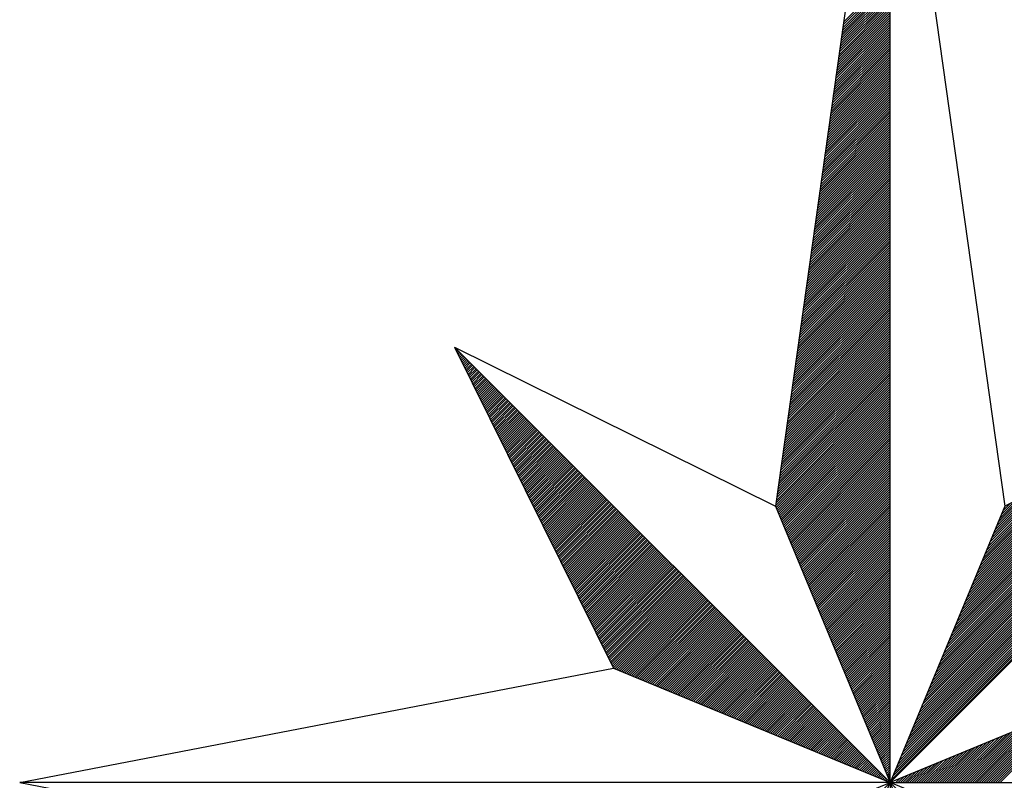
# Model space of a CAD drawing. Header units: metres. Extents: x 183400 to 184400, y 422200 to 427800.
# Tile 181 of 221: x 184060 to 184077, y 426967 to 426980. Entities that reach past the tile are written whole.
import ezdxf

# ---------------------------------------------------------------- set-up
doc = ezdxf.new("R2010")
doc.units = ezdxf.units.M
doc.layers.add('N_MK2', color=7, linetype='Continuous')
doc.layers.add('방위표', color=7, linetype='Continuous')

# ---------------------------------------------------------------- blocks, each defined once
blk = doc.blocks.new('N_MK2')
at = {"layer": '방위표', "color": 7, "linetype": 'Continuous'}
blk.add_lwpolyline([(-106.029, 0), (-33.696, -13.958), (0, 0), (-53.049, -53.048), (-13.958, -33.696), (0, 0), (0, -106.029), (13.958, -33.696), (0, 0), (53.048, -53.049), (33.696, -13.958), (0, 0), (106.028, 0), (33.696, 13.958), (0, 0), (53.049, 53.049), (13.958, 33.696), (0, 0), (0, 133.028), (-13.958, 33.696), (0, 0), (-53.049, 53.049), (-33.696, 13.958), (0, 0)], close=True, dxfattribs=at)
for points in [[(0, 133.028), (13.958, 33.696)], [(-5.86, 91.325), (0, 97.185)], [(-5.814, 91.654), (0, 97.468)], [(-5.768, 91.983), (0, 97.751)], [(-5.721, 92.312), (0, 98.034)], [(-5.675, 92.641), (0, 98.317)], [(-6.045, 90.009), (0, 96.054)], [(-5.999, 90.338), (0, 96.337)], [(-5.953, 90.667), (0, 96.619)], [(-5.906, 90.996), (0, 96.902)], [(-6.23, 88.692), (0, 94.922)], [(-6.184, 89.022), (0, 95.205)], [(-6.137, 89.351), (0, 95.488)], [(-6.091, 89.68), (0, 95.771)], [(-6.415, 87.376), (0, 93.791)], [(-6.369, 87.705), (0, 94.074)], [(-6.322, 88.034), (0, 94.357)], [(-6.276, 88.363), (0, 94.64)], [(-6.646, 85.731), (0, 92.377)], [(-6.6, 86.06), (0, 92.66)], [(-6.554, 86.389), (0, 92.943)], [(-6.507, 86.718), (0, 93.225)], [(-6.461, 87.047), (0, 93.508)], [(-6.831, 84.414), (0, 91.245)], [(-6.785, 84.743), (0, 91.528)], [(-6.739, 85.073), (0, 91.811)], [(-6.692, 85.402), (0, 92.094)], [(-7.016, 83.098), (0, 90.114)], [(-6.97, 83.427), (0, 90.397)], [(-6.924, 83.756), (0, 90.68)], [(-6.877, 84.085), (0, 90.963)], [(-7.201, 81.782), (0, 88.983)], [(-7.155, 82.111), (0, 89.266)], [(-7.109, 82.44), (0, 89.548)], [(-7.062, 82.769), (0, 89.831)], [(-7.432, 80.136), (0, 87.569)], [(-7.386, 80.465), (0, 87.851)], [(-7.34, 80.794), (0, 88.134)], [(-7.294, 81.123), (0, 88.417)], [(-7.247, 81.453), (0, 88.7)], [(-7.617, 78.82), (0, 86.437)], [(-7.571, 79.149), (0, 86.72)], [(-7.525, 79.478), (0, 87.003)], [(-7.479, 79.807), (0, 87.286)], [(-7.802, 77.504), (0, 85.306)], [(-7.756, 77.833), (0, 85.589)], [(-7.71, 78.162), (0, 85.871)], [(-7.663, 78.491), (0, 86.154)], [(-7.987, 76.187), (0, 84.174)], [(-7.941, 76.516), (0, 84.457)], [(-7.895, 76.845), (0, 84.74)], [(-7.848, 77.174), (0, 85.023)], [(-8.218, 74.542), (0, 82.76)], [(-8.172, 74.871), (0, 83.043)], [(-8.126, 75.2), (0, 83.326)], [(-8.08, 75.529), (0, 83.609)], [(-8.033, 75.858), (0, 83.892)], [(-8.403, 73.225), (0, 81.629)], [(-8.357, 73.555), (0, 81.912)], [(-8.311, 73.884), (0, 82.194)], [(-8.265, 74.213), (0, 82.477)], [(-8.588, 71.909), (0, 80.497)], [(-8.542, 72.238), (0, 80.78)], [(-8.496, 72.567), (0, 81.063)], [(-8.45, 72.896), (0, 81.346)], [(-8.773, 70.593), (0, 79.366)], [(-8.727, 70.922), (0, 79.649)], [(-8.681, 71.251), (0, 79.932)], [(-8.635, 71.58), (0, 80.215)], [(-8.958, 69.276), (0, 78.235)], [(-8.912, 69.605), (0, 78.518)], [(-8.866, 69.935), (0, 78.8)], [(-8.82, 70.264), (0, 79.083)], [(-9.19, 67.631), (0, 76.82)], [(-9.143, 67.96), (0, 77.103)], [(-9.097, 68.289), (0, 77.386)], [(-9.051, 68.618), (0, 77.669)], [(-9.005, 68.947), (0, 77.952)], [(-9.374, 66.315), (0, 75.689)], [(-9.328, 66.644), (0, 75.972)], [(-9.282, 66.973), (0, 76.255)], [(-9.236, 67.302), (0, 76.538)], [(-9.559, 64.998), (0, 74.558)], [(-9.513, 65.327), (0, 74.841)], [(-9.467, 65.656), (0, 75.123)], [(-9.421, 65.986), (0, 75.406)], [(-9.744, 63.682), (0, 73.426)], [(-9.698, 64.011), (0, 73.709)], [(-9.652, 64.34), (0, 73.992)], [(-9.606, 64.669), (0, 74.275)], [(-9.976, 62.036), (0, 72.012)], [(-9.929, 62.366), (0, 72.295)], [(-9.883, 62.695), (0, 72.578)], [(-9.837, 63.024), (0, 72.861)], [(-9.791, 63.353), (0, 73.143)], [(-10.161, 60.72), (0, 70.881)], [(-10.114, 61.049), (0, 71.164)], [(-10.068, 61.378), (0, 71.446)], [(-10.022, 61.707), (0, 71.729)], [(-10.346, 59.404), (0, 69.749)], [(-10.299, 59.733), (0, 70.032)], [(-10.253, 60.062), (0, 70.315)], [(-10.207, 60.391), (0, 70.598)], [(-10.531, 58.087), (0, 68.618)], [(-10.484, 58.417), (0, 68.901)], [(-10.438, 58.746), (0, 69.184)], [(-10.392, 59.075), (0, 69.467)], [(-10.762, 56.442), (0, 67.204)], [(-10.716, 56.771), (0, 67.487)], [(-10.669, 57.1), (0, 67.769)], [(-10.623, 57.429), (0, 68.052)], [(-10.577, 57.758), (0, 68.335)], [(-10.947, 55.126), (0, 66.072)], [(-10.9, 55.455), (0, 66.355)], [(-10.854, 55.784), (0, 66.638)], [(-10.808, 56.113), (0, 66.921)], [(-11.132, 53.809), (0, 64.941)], [(-11.085, 54.138), (0, 65.224)], [(-11.039, 54.468), (0, 65.507)], [(-10.993, 54.797), (0, 65.79)], [(-11.317, 52.493), (0, 63.81)], [(-11.27, 52.822), (0, 64.093)], [(-11.224, 53.151), (0, 64.375)], [(-11.178, 53.48), (0, 64.658)], [(-11.548, 50.848), (0, 62.395)], [(-11.502, 51.177), (0, 62.678)], [(-11.455, 51.506), (0, 62.961)], [(-11.409, 51.835), (0, 63.244)], [(-11.363, 52.164), (0, 63.527)], [(-11.733, 49.531), (0, 61.264)], [(-11.687, 49.86), (0, 61.547)], [(-11.64, 50.189), (0, 61.83)], [(-11.594, 50.518), (0, 62.113)], [(-11.918, 48.215), (0, 60.133)], [(-11.872, 48.544), (0, 60.416)], [(-11.825, 48.873), (0, 60.698)], [(-11.779, 49.202), (0, 60.981)], [(-12.103, 46.899), (0, 59.001)], [(-12.057, 47.228), (0, 59.284)], [(-12.01, 47.557), (0, 59.567)], [(-11.964, 47.886), (0, 59.85)], [(-12.334, 45.253), (0, 57.587)], [(-12.288, 45.582), (0, 57.87)], [(-12.242, 45.911), (0, 58.153)], [(-12.195, 46.24), (0, 58.436)], [(-12.149, 46.569), (0, 58.718)], [(-12.519, 43.937), (0, 56.456)], [(-12.473, 44.266), (0, 56.739)], [(-12.426, 44.595), (0, 57.021)], [(-12.38, 44.924), (0, 57.304)], [(-12.704, 42.62), (0, 55.324)], [(-12.658, 42.949), (0, 55.607)], [(-12.611, 43.279), (0, 55.89)], [(-12.565, 43.608), (0, 56.173)], [(-12.889, 41.304), (0, 54.193)], [(-12.843, 41.633), (0, 54.476)], [(-12.796, 41.962), (0, 54.759)], [(-12.75, 42.291), (0, 55.042)], [(-53.049, 53.049), (-13.958, 33.696)], [(-53.001, 52.952), (-52.977, 52.977)], [(-52.907, 52.763), (-52.835, 52.835)], [(-13.12, 39.659), (0, 52.779)], [(-13.074, 39.988), (0, 53.062)], [(-13.028, 40.317), (0, 53.344)], [(-12.981, 40.646), (0, 53.627)], [(-12.935, 40.975), (0, 53.91)], [(0.12, 0.29), (52.713, 52.882)], [(-52.814, 52.574), (-52.694, 52.694)], [(-52.72, 52.385), (-52.552, 52.552)], [(-52.626, 52.196), (-52.411, 52.411)], [(-52.533, 52.006), (-52.27, 52.27)], [(-52.439, 51.817), (-52.128, 52.128)], [(-52.345, 51.628), (-51.987, 51.987)], [(-52.252, 51.439), (-51.845, 51.845)], [(-52.158, 51.25), (-51.704, 51.704)], [(-13.305, 38.342), (0, 51.647)], [(-13.259, 38.671), (0, 51.93)], [(-13.213, 39), (0, 52.213)], [(-13.166, 39.33), (0, 52.496)], [(0.32, 0.773), (52.152, 52.605)], [(0.52, 1.256), (51.592, 52.328)], [(0.72, 1.739), (51.032, 52.05)], [(0.92, 2.221), (50.472, 51.773)], [(-52.064, 51.06), (-51.562, 51.562)], [(-51.971, 50.871), (-51.421, 51.421)], [(-51.877, 50.682), (-51.28, 51.28)], [(-51.784, 50.493), (-51.138, 51.138)], [(-51.69, 50.304), (-50.997, 50.997)], [(-51.596, 50.114), (-50.855, 50.855)], [(-51.503, 49.925), (-50.714, 50.714)], [(-51.409, 49.736), (-50.572, 50.572)], [(-51.315, 49.547), (-50.431, 50.431)], [(-13.49, 37.026), (0, 50.516)], [(-13.444, 37.355), (0, 50.799)], [(-13.398, 37.684), (0, 51.082)], [(-13.351, 38.013), (0, 51.365)], [(1.12, 2.704), (49.912, 51.496)], [(1.32, 3.187), (49.351, 51.218)], [(1.52, 3.67), (48.791, 50.941)], [(1.72, 4.153), (48.231, 50.664)], [(1.92, 4.636), (47.671, 50.386)], [(-51.222, 49.358), (-50.29, 50.29)], [(-51.128, 49.169), (-50.148, 50.148)], [(-51.034, 48.979), (-50.007, 50.007)], [(-50.941, 48.79), (-49.865, 49.865)], [(-50.847, 48.601), (-49.724, 49.724)], [(-50.753, 48.412), (-49.583, 49.583)], [(-50.66, 48.223), (-49.441, 49.441)], [(-50.566, 48.033), (-49.3, 49.3)], [(-13.675, 35.71), (0, 49.385)], [(-13.629, 36.039), (0, 49.667)], [(-13.583, 36.368), (0, 49.95)], [(-13.536, 36.697), (0, 50.233)], [(2.12, 5.119), (47.111, 50.109)], [(2.32, 5.602), (46.551, 49.832)], [(2.52, 6.084), (45.99, 49.554)], [(2.72, 6.567), (45.43, 49.277)], [(-50.472, 47.844), (-49.158, 49.158)], [(-50.379, 47.655), (-49.017, 49.017)], [(-50.285, 47.466), (-48.875, 48.875)], [(-50.191, 47.277), (-48.734, 48.734)], [(-50.098, 47.088), (-48.593, 48.593)], [(-50.004, 46.898), (-48.451, 48.451)], [(-49.91, 46.709), (-48.31, 48.31)], [(-49.817, 46.52), (-48.168, 48.168)], [(-49.723, 46.331), (-48.027, 48.027)], [(-13.86, 34.393), (0, 48.253)], [(-13.814, 34.722), (0, 48.536)], [(-13.768, 35.051), (0, 48.819)], [(-13.721, 35.381), (0, 49.102)], [(2.92, 7.05), (44.87, 49)], [(3.12, 7.533), (44.31, 48.723)], [(3.32, 8.016), (43.75, 48.445)], [(3.52, 8.499), (43.19, 48.168)], [(-49.629, 46.142), (-47.885, 47.885)], [(-49.536, 45.952), (-47.744, 47.744)], [(-49.442, 45.763), (-47.603, 47.603)], [(-49.348, 45.574), (-47.461, 47.461)], [(-49.255, 45.385), (-47.32, 47.32)], [(-49.161, 45.196), (-47.178, 47.178)], [(-49.067, 45.007), (-47.037, 47.037)], [(-48.974, 44.817), (-46.896, 46.896)], [(-13.953, 33.735), (0, 47.688)], [(-13.906, 34.064), (0, 47.97)], [(-13.885, 33.52), (0, 47.405)], [(-13.802, 33.32), (0, 47.122)], [(-13.719, 33.12), (0, 46.839)], [(3.72, 8.982), (42.629, 47.891)], [(3.92, 9.464), (42.069, 47.613)], [(4.12, 9.947), (41.509, 47.336)], [(4.321, 10.43), (40.949, 47.059)], [(4.521, 10.913), (40.389, 46.781)], [(-48.88, 44.628), (-46.754, 46.754)], [(-48.786, 44.439), (-46.613, 46.613)], [(-48.693, 44.25), (-46.471, 46.471)], [(-48.599, 44.061), (-46.33, 46.33)], [(-48.505, 43.871), (-46.188, 46.188)], [(-48.412, 43.682), (-46.047, 46.047)], [(-48.318, 43.493), (-45.906, 45.906)], [(-48.224, 43.304), (-45.764, 45.764)], [(-48.131, 43.115), (-45.623, 45.623)], [(-13.636, 32.92), (0, 46.556)], [(-13.554, 32.72), (0, 46.273)], [(-13.471, 32.52), (0, 45.991)], [(-13.388, 32.32), (0, 45.708)], [(4.721, 11.396), (39.829, 46.504)], [(4.921, 11.879), (39.268, 46.227)], [(5.121, 12.362), (38.708, 45.949)], [(5.321, 12.844), (38.148, 45.672)], [(-48.037, 42.926), (-45.481, 45.481)], [(-47.943, 42.736), (-45.34, 45.34)], [(-47.85, 42.547), (-45.198, 45.198)], [(-47.756, 42.358), (-45.057, 45.057)], [(-47.662, 42.169), (-44.916, 44.916)], [(-47.569, 41.98), (-44.774, 44.774)], [(-47.475, 41.79), (-44.633, 44.633)], [(-47.381, 41.601), (-44.491, 44.491)], [(-13.305, 32.12), (0, 45.425)], [(-13.222, 31.92), (0, 45.142)], [(-13.139, 31.72), (0, 44.859)], [(-13.057, 31.52), (0, 44.576)], [(5.521, 13.327), (37.588, 45.395)], [(5.721, 13.81), (37.028, 45.117)], [(5.921, 14.293), (36.468, 44.84)], [(6.121, 14.776), (35.907, 44.563)], [(-47.288, 41.412), (-44.35, 44.35)], [(-47.194, 41.223), (-44.209, 44.209)], [(-47.101, 41.034), (-44.067, 44.067)], [(-47.007, 40.845), (-43.926, 43.926)], [(-46.913, 40.655), (-43.784, 43.784)], [(-46.82, 40.466), (-43.643, 43.643)], [(-46.726, 40.277), (-43.501, 43.501)], [(-46.632, 40.088), (-43.36, 43.36)], [(-46.539, 39.899), (-43.219, 43.219)], [(-12.974, 31.32), (0, 44.293)], [(-12.891, 31.12), (0, 44.011)], [(-12.808, 30.92), (0, 43.728)], [(-12.725, 30.72), (0, 43.445)], [(6.321, 15.259), (35.347, 44.285)], [(6.521, 15.742), (34.787, 44.008)], [(6.721, 16.224), (34.227, 43.731)], [(6.921, 16.707), (33.667, 43.453)], [(-46.445, 39.709), (-43.077, 43.077)], [(-46.351, 39.52), (-42.936, 42.936)], [(-46.258, 39.331), (-42.794, 42.794)], [(-46.164, 39.142), (-42.653, 42.653)], [(-46.07, 38.953), (-42.511, 42.511)], [(-45.977, 38.763), (-42.37, 42.37)], [(-45.883, 38.574), (-42.229, 42.229)], [(-45.789, 38.385), (-42.087, 42.087)], [(-12.642, 30.52), (0, 43.162)], [(-12.559, 30.32), (0, 42.879)], [(-12.477, 30.12), (0, 42.596)], [(-12.394, 29.92), (0, 42.314)], [(-12.311, 29.72), (0, 42.031)], [(7.121, 17.19), (33.107, 43.176)], [(7.321, 17.673), (32.546, 42.899)], [(7.521, 18.156), (31.986, 42.621)], [(7.721, 18.639), (31.426, 42.344)], [(7.921, 19.122), (30.866, 42.067)], [(-45.696, 38.196), (-41.946, 41.946)], [(-45.602, 38.007), (-41.804, 41.804)], [(-45.508, 37.818), (-41.663, 41.663)], [(-45.415, 37.628), (-41.522, 41.522)], [(-45.321, 37.439), (-41.38, 41.38)], [(-45.227, 37.25), (-41.239, 41.239)], [(-45.134, 37.061), (-41.097, 41.097)], [(-45.04, 36.872), (-40.956, 40.956)], [(-44.946, 36.682), (-40.814, 40.814)], [(-12.228, 29.52), (0, 41.748)], [(-12.145, 29.32), (0, 41.465)], [(-12.062, 29.12), (0, 41.182)], [(-11.98, 28.92), (0, 40.899)], [(8.121, 19.604), (30.306, 41.789)], [(8.321, 20.087), (29.746, 41.512)], [(8.521, 20.57), (29.185, 41.235)], [(8.721, 21.053), (28.625, 40.957)], [(-44.853, 36.493), (-40.673, 40.673)], [(-44.759, 36.304), (-40.532, 40.532)], [(-44.665, 36.115), (-40.39, 40.39)], [(-44.572, 35.926), (-40.249, 40.249)], [(-44.478, 35.737), (-40.107, 40.107)], [(-44.384, 35.547), (-39.966, 39.966)], [(-44.291, 35.358), (-39.824, 39.824)], [(-44.197, 35.169), (-39.683, 39.683)], [(-11.897, 28.72), (0, 40.617)], [(-11.814, 28.52), (0, 40.334)], [(-11.731, 28.32), (0, 40.051)], [(-11.648, 28.12), (0, 39.768)], [(8.921, 21.536), (28.065, 40.68)], [(9.121, 22.019), (27.505, 40.403)], [(9.321, 22.502), (26.945, 40.125)], [(9.521, 22.984), (26.385, 39.848)], [(-44.103, 34.98), (-39.542, 39.542)], [(-44.01, 34.791), (-39.4, 39.4)], [(-43.916, 34.601), (-39.259, 39.259)], [(-43.822, 34.412), (-39.117, 39.117)], [(-43.729, 34.223), (-38.976, 38.976)], [(-43.635, 34.034), (-38.834, 38.834)], [(-43.541, 33.845), (-38.693, 38.693)], [(-43.448, 33.656), (-38.552, 38.552)], [(-43.354, 33.466), (-38.41, 38.41)], [(-11.565, 27.92), (0, 39.485)], [(-11.482, 27.72), (0, 39.202)], [(-11.4, 27.52), (0, 38.919)], [(-11.317, 27.32), (0, 38.637)], [(9.721, 23.467), (25.824, 39.571)], [(9.921, 23.95), (25.264, 39.293)], [(10.121, 24.433), (24.704, 39.016)], [(10.321, 24.916), (24.144, 38.739)], [(10.521, 25.399), (23.584, 38.461)], [(-43.26, 33.277), (-38.269, 38.269)], [(-43.167, 33.088), (-38.127, 38.127)], [(-43.073, 32.899), (-37.986, 37.986)], [(-42.979, 32.71), (-37.845, 37.845)], [(-42.886, 32.52), (-37.703, 37.703)], [(-42.792, 32.331), (-37.562, 37.562)], [(-42.698, 32.142), (-37.42, 37.42)], [(-42.605, 31.953), (-37.279, 37.279)], [(-11.234, 27.12), (0, 38.354)], [(-11.151, 26.92), (0, 38.071)], [(-11.068, 26.72), (0, 37.788)], [(-10.985, 26.52), (0, 37.505)], [(-10.903, 26.32), (0, 37.222)], [(10.721, 25.882), (23.024, 38.184)], [(10.921, 26.364), (22.463, 37.907)], [(11.121, 26.847), (21.903, 37.629)], [(11.321, 27.33), (21.343, 37.352)], [(-42.511, 31.764), (-37.137, 37.137)], [(-42.418, 31.575), (-36.996, 36.996)], [(-42.324, 31.385), (-36.855, 36.855)], [(-42.23, 31.196), (-36.713, 36.713)], [(-42.137, 31.007), (-36.572, 36.572)], [(-42.043, 30.818), (-36.43, 36.43)], [(-41.949, 30.629), (-36.289, 36.289)], [(-41.856, 30.439), (-36.147, 36.147)], [(-41.762, 30.25), (-36.006, 36.006)], [(-10.82, 26.12), (0, 36.94)], [(-10.737, 25.92), (0, 36.657)], [(-10.654, 25.72), (0, 36.374)], [(-10.571, 25.52), (0, 36.091)], [(11.521, 27.813), (20.783, 37.075)], [(11.721, 28.296), (20.223, 36.797)], [(11.921, 28.779), (19.662, 36.52)], [(12.121, 29.262), (19.102, 36.243)], [(-41.668, 30.061), (-35.865, 35.865)], [(-41.575, 29.872), (-35.723, 35.723)], [(-41.481, 29.683), (-35.582, 35.582)], [(-41.387, 29.494), (-35.44, 35.44)], [(-41.294, 29.304), (-35.299, 35.299)], [(-41.2, 29.115), (-35.158, 35.158)], [(-41.106, 28.926), (-35.016, 35.016)], [(-41.013, 28.737), (-34.875, 34.875)], [(-10.488, 25.32), (0, 35.808)], [(-10.405, 25.12), (0, 35.525)], [(-10.323, 24.92), (0, 35.242)], [(-10.24, 24.72), (0, 34.96)], [(12.321, 29.745), (18.542, 35.966)], [(12.521, 30.227), (17.982, 35.688)], [(12.721, 30.71), (17.422, 35.411)], [(12.921, 31.193), (16.862, 35.134)], [(13.121, 31.676), (16.301, 34.856)], [(-40.919, 28.548), (-34.733, 34.733)], [(-40.825, 28.358), (-34.592, 34.592)], [(-40.732, 28.169), (-34.45, 34.45)], [(-40.638, 27.98), (-34.309, 34.309)], [(-40.544, 27.791), (-34.168, 34.168)], [(-40.451, 27.602), (-34.026, 34.026)], [(-40.357, 27.412), (-33.885, 33.885)], [(-40.263, 27.223), (-33.743, 33.743)], [(-40.17, 27.034), (-33.602, 33.602)], [(-10.157, 24.52), (0, 34.677)], [(-10.074, 24.32), (0, 34.394)], [(-9.991, 24.12), (0, 34.111)], [(-9.908, 23.92), (0, 33.828)], [(13.321, 32.159), (15.741, 34.579)], [(13.521, 32.642), (15.181, 34.302)], [(13.721, 33.125), (14.621, 34.024)], [(-40.076, 26.845), (-33.46, 33.46)], [(-39.982, 26.656), (-33.319, 33.319)], [(-39.889, 26.467), (-33.178, 33.178)], [(-39.795, 26.277), (-33.036, 33.036)], [(-39.701, 26.088), (-32.895, 32.895)], [(-39.608, 25.899), (-32.753, 32.753)], [(-39.514, 25.71), (-32.612, 32.612)], [(-39.42, 25.521), (-32.471, 32.471)], [(-9.826, 23.72), (0, 33.545)], [(-9.743, 23.52), (0, 33.263)], [(-9.66, 23.32), (0, 32.98)], [(-9.577, 23.12), (0, 32.697)], [(-9.494, 22.92), (0, 32.414)], [(-39.327, 25.331), (-32.329, 32.329)], [(-39.233, 25.142), (-32.188, 32.188)], [(-39.139, 24.953), (-32.046, 32.046)], [(-39.046, 24.764), (-31.905, 31.905)], [(-38.952, 24.575), (-31.763, 31.763)], [(-38.858, 24.386), (-31.622, 31.622)], [(-38.765, 24.196), (-31.481, 31.481)], [(-38.671, 24.007), (-31.339, 31.339)], [(-38.577, 23.818), (-31.198, 31.198)], [(-9.411, 22.72), (0, 32.131)], [(-9.328, 22.52), (0, 31.848)], [(-9.246, 22.32), (0, 31.566)], [(-9.163, 22.12), (0, 31.283)], [(-38.484, 23.629), (-31.056, 31.056)], [(-38.39, 23.44), (-30.915, 30.915)], [(-38.296, 23.25), (-30.773, 30.773)], [(-38.203, 23.061), (-30.632, 30.632)], [(-38.109, 22.872), (-30.491, 30.491)], [(-38.015, 22.683), (-30.349, 30.349)], [(-37.922, 22.494), (-30.208, 30.208)], [(-37.828, 22.305), (-30.066, 30.066)], [(-9.08, 21.92), (0, 31)], [(-8.997, 21.72), (0, 30.717)], [(-8.914, 21.52), (0, 30.434)], [(-8.831, 21.32), (0, 30.151)], [(-37.735, 22.115), (-29.925, 29.925)], [(-37.641, 21.926), (-29.784, 29.784)], [(-37.547, 21.737), (-29.642, 29.642)], [(-37.454, 21.548), (-29.501, 29.501)], [(-37.36, 21.359), (-29.359, 29.359)], [(-37.266, 21.169), (-29.218, 29.218)], [(-37.173, 20.98), (-29.076, 29.076)], [(-37.079, 20.791), (-28.935, 28.935)], [(-36.985, 20.602), (-28.794, 28.794)], [(-8.749, 21.12), (0, 29.868)], [(-8.666, 20.92), (0, 29.586)], [(-8.583, 20.72), (0, 29.303)], [(-8.5, 20.52), (0, 29.02)], [(-36.892, 20.413), (-28.652, 28.652)], [(-36.798, 20.224), (-28.511, 28.511)], [(-36.704, 20.034), (-28.369, 28.369)], [(-36.611, 19.845), (-28.228, 28.228)], [(-36.517, 19.656), (-28.086, 28.086)], [(-36.423, 19.467), (-27.945, 27.945)], [(-36.33, 19.278), (-27.804, 27.804)], [(-36.236, 19.088), (-27.662, 27.662)], [(-8.417, 20.32), (0, 28.737)], [(-8.334, 20.12), (0, 28.454)], [(-8.251, 19.92), (0, 28.171)], [(-8.169, 19.72), (0, 27.889)], [(-8.086, 19.52), (0, 27.606)], [(-36.142, 18.899), (-27.521, 27.521)], [(-36.049, 18.71), (-27.379, 27.379)], [(-35.955, 18.521), (-27.238, 27.238)], [(-35.861, 18.332), (-27.096, 27.096)], [(-35.768, 18.143), (-26.955, 26.955)], [(-35.674, 17.953), (-26.814, 26.814)], [(-35.58, 17.764), (-26.672, 26.672)], [(-35.487, 17.575), (-26.531, 26.531)], [(-35.393, 17.386), (-26.389, 26.389)], [(-8.003, 19.32), (0, 27.323)], [(-7.92, 19.12), (0, 27.04)], [(-7.837, 18.92), (0, 26.757)], [(-7.754, 18.72), (0, 26.474)], [(-35.299, 17.197), (-26.248, 26.248)], [(-35.206, 17.007), (-26.107, 26.107)], [(-35.112, 16.818), (-25.965, 25.965)], [(-35.018, 16.629), (-25.824, 25.824)], [(-34.925, 16.44), (-25.682, 25.682)], [(-34.831, 16.251), (-25.541, 25.541)], [(-34.737, 16.061), (-25.399, 25.399)], [(-34.644, 15.872), (-25.258, 25.258)], [(-7.672, 18.52), (0, 26.191)], [(-7.589, 18.32), (0, 25.909)], [(-7.506, 18.12), (0, 25.626)], [(-7.423, 17.92), (0, 25.343)], [(-34.55, 15.683), (-25.117, 25.117)], [(-34.456, 15.494), (-24.975, 24.975)], [(-34.363, 15.305), (-24.834, 24.834)], [(-34.269, 15.116), (-24.692, 24.692)], [(-34.175, 14.926), (-24.551, 24.551)], [(-34.082, 14.737), (-24.409, 24.409)], [(-33.988, 14.548), (-24.268, 24.268)], [(-33.894, 14.359), (-24.127, 24.127)], [(-7.34, 17.72), (0, 25.06)], [(-7.257, 17.52), (0, 24.777)], [(-7.174, 17.32), (0, 24.494)], [(-7.092, 17.12), (0, 24.212)], [(-33.801, 14.17), (-23.985, 23.985)], [(-33.707, 13.98), (-23.844, 23.844)], [(-33.52, 13.885), (-23.702, 23.702)], [(-33.32, 13.802), (-23.561, 23.561)], [(-33.12, 13.719), (-23.42, 23.42)], [(-32.92, 13.636), (-23.278, 23.278)], [(-32.72, 13.554), (-23.137, 23.137)], [(-32.52, 13.471), (-22.995, 22.995)], [(-32.32, 13.388), (-22.854, 22.854)], [(-7.009, 16.92), (0, 23.929)], [(-6.926, 16.72), (0, 23.646)], [(-6.843, 16.52), (0, 23.363)], [(-6.76, 16.32), (0, 23.08)], [(-6.677, 16.12), (0, 22.797)], [(-32.12, 13.305), (-22.712, 22.712)], [(-31.92, 13.222), (-22.571, 22.571)], [(-31.72, 13.139), (-22.43, 22.43)], [(-31.52, 13.057), (-22.288, 22.288)], [(-31.32, 12.974), (-22.147, 22.147)], [(-31.12, 12.891), (-22.005, 22.005)], [(-30.92, 12.808), (-21.864, 21.864)], [(-30.72, 12.725), (-21.722, 21.722)], [(-6.595, 15.92), (0, 22.515)], [(-6.512, 15.72), (0, 22.232)], [(-6.429, 15.52), (0, 21.949)], [(-6.346, 15.32), (0, 21.666)], [(-30.52, 12.642), (-21.581, 21.581)], [(-30.32, 12.559), (-21.44, 21.44)], [(-30.12, 12.477), (-21.298, 21.298)], [(-29.92, 12.394), (-21.157, 21.157)], [(-29.72, 12.311), (-21.015, 21.015)], [(-29.52, 12.228), (-20.874, 20.874)], [(-29.32, 12.145), (-20.733, 20.733)], [(-29.12, 12.062), (-20.591, 20.591)], [(-28.92, 11.98), (-20.45, 20.45)], [(-6.263, 15.12), (0, 21.383)], [(-6.18, 14.92), (0, 21.1)], [(-6.097, 14.72), (0, 20.817)], [(-6.015, 14.52), (0, 20.535)], [(-28.72, 11.897), (-20.308, 20.308)], [(-28.52, 11.814), (-20.167, 20.167)], [(-28.32, 11.731), (-20.025, 20.025)], [(-28.12, 11.648), (-19.884, 19.884)], [(-27.92, 11.565), (-19.743, 19.743)], [(-27.72, 11.482), (-19.601, 19.601)], [(-27.52, 11.4), (-19.46, 19.46)], [(-27.32, 11.317), (-19.318, 19.318)], [(-5.932, 14.32), (0, 20.252)], [(-5.849, 14.12), (0, 19.969)], [(-5.766, 13.92), (0, 19.686)], [(-5.683, 13.72), (0, 19.403)], [(-27.12, 11.234), (-19.177, 19.177)], [(-26.92, 11.151), (-19.035, 19.035)], [(-26.72, 11.068), (-18.894, 18.894)], [(-26.52, 10.985), (-18.753, 18.753)], [(-26.32, 10.903), (-18.611, 18.611)], [(-26.12, 10.82), (-18.47, 18.47)], [(-25.92, 10.737), (-18.328, 18.328)], [(-25.72, 10.654), (-18.187, 18.187)], [(-25.52, 10.571), (-18.046, 18.046)], [(-5.6, 13.52), (0, 19.12)], [(-5.518, 13.32), (0, 18.838)], [(-5.435, 13.12), (0, 18.555)], [(-5.352, 12.92), (0, 18.272)], [(-25.32, 10.488), (-17.904, 17.904)], [(-25.12, 10.405), (-17.763, 17.763)], [(-24.92, 10.323), (-17.621, 17.621)], [(-24.72, 10.24), (-17.48, 17.48)], [(-24.52, 10.157), (-17.338, 17.338)], [(-24.32, 10.074), (-17.197, 17.197)], [(-24.12, 9.991), (-17.056, 17.056)], [(-23.92, 9.908), (-16.914, 16.914)], [(-5.269, 12.72), (0, 17.989)], [(-5.186, 12.52), (0, 17.706)], [(-5.103, 12.32), (0, 17.423)], [(-5.021, 12.12), (0, 17.141)], [(-4.938, 11.92), (0, 16.858)], [(-23.72, 9.826), (-16.773, 16.773)], [(-23.52, 9.743), (-16.631, 16.631)], [(-23.32, 9.66), (-16.49, 16.49)], [(-23.12, 9.577), (-16.348, 16.348)], [(-22.92, 9.494), (-16.207, 16.207)], [(-22.72, 9.411), (-16.066, 16.066)], [(-22.52, 9.328), (-15.924, 15.924)], [(-22.32, 9.246), (-15.783, 15.783)], [(-22.12, 9.163), (-15.641, 15.641)], [(-4.855, 11.72), (0, 16.575)], [(-4.772, 11.52), (0, 16.292)], [(-4.689, 11.32), (0, 16.009)], [(-4.606, 11.12), (0, 15.726)], [(-21.92, 9.08), (-15.5, 15.5)], [(-21.72, 8.997), (-15.358, 15.358)], [(-21.52, 8.914), (-15.217, 15.217)], [(-21.32, 8.831), (-15.076, 15.076)], [(-21.12, 8.749), (-14.934, 14.934)], [(-20.92, 8.666), (-14.793, 14.793)], [(-20.72, 8.583), (-14.651, 14.651)], [(-20.52, 8.5), (-14.51, 14.51)], [(-4.523, 10.92), (0, 15.443)], [(-4.441, 10.72), (0, 15.161)], [(-4.358, 10.52), (0, 14.878)], [(-4.275, 10.32), (0, 14.595)], [(-106.029, 0), (-33.696, 13.958)], [(-20.32, 8.417), (-14.369, 14.369)], [(-20.12, 8.334), (-14.227, 14.227)], [(-19.92, 8.251), (-14.086, 14.086)], [(-19.72, 8.169), (-13.944, 13.944)], [(-19.52, 8.086), (-13.803, 13.803)], [(-19.32, 8.003), (-13.661, 13.661)], [(-19.12, 7.92), (-13.52, 13.52)], [(-18.92, 7.837), (-13.379, 13.379)], [(-18.72, 7.754), (-13.237, 13.237)], [(-4.192, 10.12), (0, 14.312)], [(-4.109, 9.92), (0, 14.029)], [(-4.026, 9.72), (0, 13.746)], [(-3.944, 9.52), (0, 13.464)], [(-18.52, 7.672), (-13.096, 13.096)], [(-18.32, 7.589), (-12.954, 12.954)], [(-18.12, 7.506), (-12.813, 12.813)], [(-17.92, 7.423), (-12.671, 12.671)], [(-17.72, 7.34), (-12.53, 12.53)], [(-17.52, 7.257), (-12.389, 12.389)], [(-17.32, 7.174), (-12.247, 12.247)], [(-17.12, 7.092), (-12.106, 12.106)], [(-3.861, 9.32), (0, 13.181)], [(-3.778, 9.12), (0, 12.898)], [(-3.695, 8.92), (0, 12.615)], [(-3.612, 8.72), (0, 12.332)], [(-3.529, 8.52), (0, 12.049)], [(-16.92, 7.009), (-11.964, 11.964)], [(-16.72, 6.926), (-11.823, 11.823)], [(-16.52, 6.843), (-11.682, 11.682)], [(-16.32, 6.76), (-11.54, 11.54)], [(-16.12, 6.677), (-11.399, 11.399)], [(-15.92, 6.595), (-11.257, 11.257)], [(-15.72, 6.512), (-11.116, 11.116)], [(-15.52, 6.429), (-10.974, 10.974)], [(-15.32, 6.346), (-10.833, 10.833)], [(-3.446, 8.32), (0, 11.766)], [(-3.364, 8.12), (0, 11.484)], [(-3.281, 7.92), (0, 11.201)], [(-3.198, 7.72), (0, 10.918)], [(-15.12, 6.263), (-10.692, 10.692)], [(-14.92, 6.18), (-10.55, 10.55)], [(-14.72, 6.098), (-10.409, 10.409)], [(-14.52, 6.015), (-10.267, 10.267)], [(-14.32, 5.932), (-10.126, 10.126)], [(-14.12, 5.849), (-9.984, 9.984)], [(-13.92, 5.766), (-9.843, 9.843)], [(-13.72, 5.683), (-9.702, 9.702)], [(-3.115, 7.52), (0, 10.635)], [(-3.032, 7.32), (0, 10.352)], [(-2.949, 7.12), (0, 10.069)], [(-2.867, 6.92), (0, 9.787)], [(-13.52, 5.6), (-9.56, 9.56)], [(-13.32, 5.518), (-9.419, 9.419)], [(-13.12, 5.435), (-9.277, 9.277)], [(-12.92, 5.352), (-9.136, 9.136)], [(-12.72, 5.269), (-8.995, 8.995)], [(-12.52, 5.186), (-8.853, 8.853)], [(-12.32, 5.103), (-8.712, 8.712)], [(-12.12, 5.021), (-8.57, 8.57)], [(-11.92, 4.938), (-8.429, 8.429)], [(-2.784, 6.72), (0, 9.504)], [(-2.701, 6.52), (0, 9.221)], [(-2.618, 6.32), (0, 8.938)], [(-2.535, 6.12), (0, 8.655)], [(11.992, 0), (20.473, 8.481)], [(12.275, 0), (20.956, 8.681)], [(12.558, 0), (21.439, 8.881)], [(12.841, 0), (21.922, 9.081)], [(13.124, 0), (22.404, 9.281)], [(13.407, 0), (22.887, 9.481)], [(-11.72, 4.855), (-8.287, 8.287)], [(-11.52, 4.772), (-8.146, 8.146)], [(-11.32, 4.689), (-8.005, 8.005)], [(-11.12, 4.606), (-7.863, 7.863)], [(-10.92, 4.523), (-7.722, 7.722)], [(-10.72, 4.441), (-7.58, 7.58)], [(-10.52, 4.358), (-7.439, 7.439)], [(-10.32, 4.275), (-7.297, 7.297)], [(-2.452, 5.92), (0, 8.372)], [(-2.369, 5.72), (0, 8.09)], [(-2.287, 5.52), (0, 7.807)], [(-2.204, 5.32), (0, 7.524)], [(-2.121, 5.12), (0, 7.241)], [(10.295, 0), (17.576, 7.28)], [(10.578, 0), (18.059, 7.48)], [(10.861, 0), (18.541, 7.68)], [(11.144, 0), (19.024, 7.881)], [(11.427, 0), (19.507, 8.081)], [(11.71, 0), (19.99, 8.281)], [(-10.12, 4.192), (-7.156, 7.156)], [(-9.92, 4.109), (-7.015, 7.015)], [(-9.72, 4.026), (-6.873, 6.873)], [(-9.52, 3.944), (-6.732, 6.732)], [(-9.32, 3.861), (-6.59, 6.59)], [(-9.12, 3.778), (-6.449, 6.449)], [(-8.92, 3.695), (-6.308, 6.308)], [(-8.72, 3.612), (-6.166, 6.166)], [(-8.52, 3.529), (-6.025, 6.025)], [(-2.038, 4.92), (0, 6.958)], [(-1.955, 4.72), (0, 6.675)], [(-1.872, 4.52), (0, 6.392)], [(-1.79, 4.32), (0, 6.11)], [(8.598, 0), (14.679, 6.08)], [(8.881, 0), (15.161, 6.28)], [(9.164, 0), (15.644, 6.48)], [(9.447, 0), (16.127, 6.68)], [(9.73, 0), (16.61, 6.88)], [(10.012, 0), (17.093, 7.08)], [(-8.32, 3.446), (-5.883, 5.883)], [(-8.12, 3.364), (-5.742, 5.742)], [(-7.92, 3.281), (-5.6, 5.6)], [(-7.72, 3.198), (-5.459, 5.459)], [(-7.52, 3.115), (-5.318, 5.318)], [(-7.32, 3.032), (-5.176, 5.176)], [(-7.12, 2.949), (-5.035, 5.035)], [(-6.92, 2.867), (-4.893, 4.893)], [(-1.707, 4.12), (0, 5.827)], [(-1.624, 3.92), (0, 5.544)], [(-1.541, 3.72), (0, 5.261)], [(-1.458, 3.52), (0, 4.978)], [(6.901, 0), (11.781, 4.88)], [(7.184, 0), (12.264, 5.08)], [(7.467, 0), (12.747, 5.28)], [(7.75, 0), (13.23, 5.48)], [(8.033, 0), (13.713, 5.68)], [(8.315, 0), (14.196, 5.88)], [(-6.72, 2.784), (-4.752, 4.752)], [(-6.52, 2.701), (-4.61, 4.61)], [(-6.32, 2.618), (-4.469, 4.469)], [(-6.12, 2.535), (-4.328, 4.328)], [(-5.92, 2.452), (-4.186, 4.186)], [(-5.72, 2.369), (-4.045, 4.045)], [(-5.52, 2.287), (-3.903, 3.903)], [(-5.32, 2.204), (-3.762, 3.762)], [(-5.12, 2.121), (-3.62, 3.62)], [(-1.375, 3.32), (0, 4.695)], [(-1.292, 3.12), (0, 4.413)], [(-1.21, 2.92), (0, 4.13)], [(-1.127, 2.72), (0, 3.847)], [(5.204, 0), (8.884, 3.68)], [(5.487, 0), (9.367, 3.88)], [(5.77, 0), (9.85, 4.08)], [(6.053, 0), (10.333, 4.28)], [(6.335, 0), (10.816, 4.48)], [(6.618, 0), (11.299, 4.68)], [(-4.92, 2.038), (-3.479, 3.479)], [(-4.72, 1.955), (-3.338, 3.338)], [(-4.52, 1.872), (-3.196, 3.196)], [(-4.32, 1.79), (-3.055, 3.055)], [(-4.12, 1.707), (-2.913, 2.913)], [(-3.92, 1.624), (-2.772, 2.772)], [(-3.72, 1.541), (-2.631, 2.631)], [(-3.52, 1.458), (-2.489, 2.489)], [(-1.044, 2.52), (0, 3.564)], [(-0.961, 2.32), (0, 3.281)], [(-0.878, 2.12), (0, 2.998)], [(-0.795, 1.92), (0, 2.715)], [(-0.713, 1.72), (0, 2.433)], [(3.507, 0), (5.987, 2.48)], [(3.79, 0), (6.47, 2.68)], [(4.073, 0), (6.953, 2.88)], [(4.356, 0), (7.436, 3.08)], [(4.638, 0), (7.919, 3.28)], [(4.921, 0), (8.401, 3.48)], [(-3.32, 1.375), (-2.348, 2.348)], [(-3.12, 1.292), (-2.206, 2.206)], [(-2.92, 1.21), (-2.065, 2.065)], [(-2.72, 1.127), (-1.923, 1.923)], [(-2.52, 1.044), (-1.782, 1.782)], [(-2.32, 0.961), (-1.641, 1.641)], [(-2.12, 0.878), (-1.499, 1.499)], [(-1.92, 0.795), (-1.358, 1.358)], [(-1.72, 0.713), (-1.216, 1.216)], [(-0.63, 1.52), (0, 2.15)], [(-0.547, 1.32), (0, 1.867)], [(-0.464, 1.12), (0, 1.584)], [(-0.381, 0.92), (0, 1.301)], [(1.81, 0), (3.09, 1.28)], [(2.093, 0), (3.573, 1.48)], [(2.376, 0), (4.056, 1.68)], [(2.659, 0), (4.539, 1.88)], [(2.941, 0), (5.021, 2.08)], [(3.224, 0), (5.504, 2.28)], [(-1.52, 0.63), (-1.075, 1.075)], [(-1.32, 0.547), (-0.933, 0.933)], [(-1.12, 0.464), (-0.792, 0.792)], [(-0.92, 0.381), (-0.651, 0.651)], [(-0.72, 0.298), (-0.509, 0.509)], [(-0.52, 0.215), (-0.368, 0.368)], [(-0.298, 0.72), (0, 1.018)], [(-0.215, 0.52), (0, 0.736)], [(-0.133, 0.32), (0, 0.453)], [(0.679, 0), (1.159, 0.48)], [(0.961, 0), (1.641, 0.68)], [(1.244, 0), (2.124, 0.88)], [(1.527, 0), (2.607, 1.08)]]:
    blk.add_lwpolyline(points, dxfattribs=at)

msp = doc.modelspace()

# ---------------------------------------------------------------- block references
at = {"layer": 'N_MK2', "linetype": 'Continuous', "lineweight": 15, "xscale": 0.1399996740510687, "yscale": 0.1399996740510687, "zscale": 0.139999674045}
msp.add_blockref('N_MK2', (184074.744, 426966.673), dxfattribs=at)

doc.saveas('drawing.dxf')
